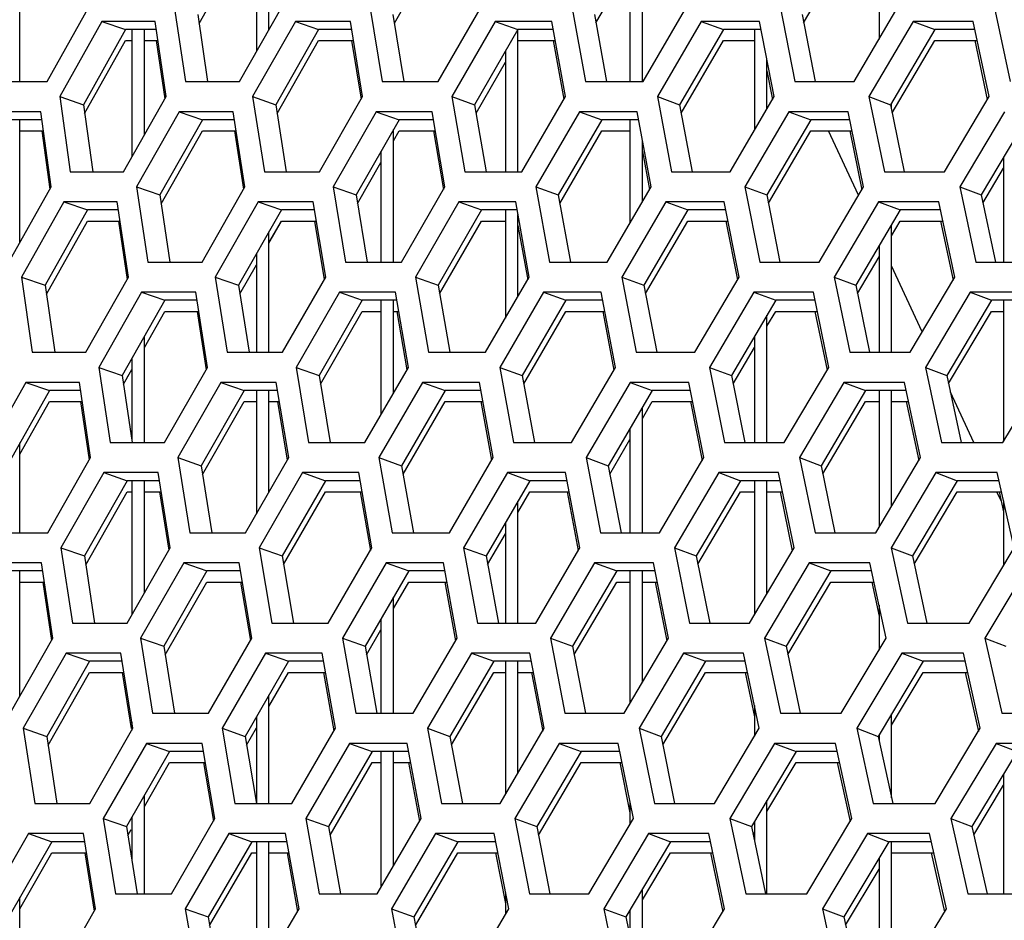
# Model space of a CAD drawing. Header units: millimetres. Extents: x 0 to 420, y 0 to 297.
# Tile 37 of 256: x 94.46 to 97.63, y 88.98 to 91.88. Entities that reach past the tile are written whole.
import ezdxf

# ---------------------------------------------------------------- set-up
doc = ezdxf.new("R2010")
doc.units = ezdxf.units.MM
doc.header["$LTSCALE"] = 23.1
doc.layers.get('0').update_dxf_attribs({"linetype": 'CONTINUOUS'})
doc.layers.add('DIM_PILOTEES', color=7, linetype='CONTINUOUS')
doc.styles.add('TEXTSTYLE_5', font='txt', dxfattribs={"width": 1.142857})
doc.dimstyles.new('DIMSTYLE_4', dxfattribs={"dimtxt": 2.5, "dimasz": 0.1875, "dimexe": 0.125, "dimexo": 0.0625, "dimgap": 1.25, "dimtad": 0, "dimtih": 1, "dimtoh": 1, "dimdsep": 46, "dimtxsty": 'TEXTSTYLE_5', "dimblk": '_FILLED', "dimblk1": '_FILLED', "dimblk2": '_FILLED', "dimcen": 0.09, "dimazin": 2, "dimtfac": 1, "dimtofl": 0, "dimtmove": 0, "dimatfit": 3, "dimldrblk": '_FILLED', "dimfxl": 1, "dimtolj": 1, "dimarcsym": 0})

# ---------------------------------------------------------------- blocks, each defined once
blk = doc.blocks.new('_FILLED')
at = {"color": 0, "linetype": 'BYBLOCK'}
blk.add_solid([(0, 0), (-1, 0.167), (-1, -0.167)], dxfattribs=at)
blk = doc.blocks.new('*D9')
at = {"layer": 'DIM_PILOTEES', "color": 2, "linetype": 'CONTINUOUS'}
for p, q in [((67.0415, 106.0416), (64.0594, 106.0416)), ((64.1844, 106.0416), (64.1844, 83.7884)), ((124.0627, 106.0416), (67.0415, 106.0416)), ((64.1844, 53.2465), (64.1844, 78.7884)), ((67.0415, 53.2465), (64.0594, 53.2465)), ((101.3091, 53.2465), (67.0415, 53.2465))]:
    blk.add_line(p, q, dxfattribs=at)
at = {"layer": 'DIM_PILOTEES', "color": 2, "linetype": 'CONTINUOUS', "xscale": 0.1875, "yscale": 0.1875, "zscale": 0.1875}
for p, rotation in [((64.1844, 106.0416), 90), ((64.1844, 53.2465), 270)]:
    blk.add_blockref('_FILLED', p, dxfattribs=dict(at, rotation=rotation))
at = {"layer": 'DIM_PILOTEES', "color": 2, "linetype": 'CONTINUOUS', "insert": (64.1844, 82.5384), "char_height": 2.5, "width": 8.571429, "attachment_point": 2, "line_spacing_factor": 0.9, "style": 'TEXTSTYLE_5'}
blk.add_mtext('{\\ftxt;\\W0.0001;\\H0.0001;\\~}{\\ftxt;\\W2.2857142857;\\H2.5; }{\\ftxt;\\W0.0001;\\H0.0001;\\~}', dxfattribs=at)

msp = doc.modelspace()

# ---------------------------------------------------------------- linework, layer by layer
at = {"color": 7, "linetype": 'CONTINUOUS'}
for p, q in [((95.2252, 92.1339), (95.2252, 91.773)), ((95.2652, 91.8433), (95.2652, 92.1339)), ((96.4652, 91.6768), (96.4652, 92.1339)), ((97.2252, 92.1339), (97.2252, 91.8133)), ((95.0407, 91.8639), (95.1728, 92.0981)), ((95.6682, 91.8645), (95.8017, 92.0981)), ((96.4252, 92.0901), (96.4252, 91.6768)), ((96.983, 91.8655), (97.1189, 92.0981)), ((96.3158, 91.865), (96.4252, 92.0543)), ((94.4652, 91.6768), (94.4652, 91.956)), ((95.0365, 91.8924), (95.0682, 91.6768)), ((95.6637, 91.8924), (95.6989, 91.6768)), ((96.3109, 91.8924), (96.3496, 91.6768)), ((96.9778, 91.8924), (97.0198, 91.6768)), ((94.7288, 91.87), (94.8049, 91.8441)), ((95.3505, 91.87), (95.4249, 91.8441)), ((95.9924, 91.87), (96.0652, 91.8441)), ((96.6542, 91.87), (96.7252, 91.8441)), ((97.3353, 91.87), (97.4046, 91.8441)), ((94.8049, 91.8441), (94.6693, 91.6026)), ((94.9032, 91.8441), (94.8049, 91.8441)), ((94.8252, 91.8441), (94.8252, 91.4348)), ((94.8652, 91.5055), (94.8652, 91.8441)), ((95.4249, 91.8441), (95.2876, 91.6026)), ((95.531, 91.8441), (95.4249, 91.8441)), ((96.0652, 91.8441), (95.9262, 91.6026)), ((96.0652, 91.387), (96.0652, 91.8441)), ((96.1789, 91.8441), (96.0652, 91.8441)), ((96.7252, 91.8441), (96.5846, 91.6026)), ((96.8465, 91.8441), (96.7252, 91.8441)), ((96.8252, 91.8441), (96.8252, 91.5206)), ((97.4046, 91.8441), (97.2625, 91.6026)), ((97.5333, 91.8441), (97.4046, 91.8441)), ((94.6733, 91.5739), (94.8049, 91.8083)), ((94.8049, 91.8083), (94.8252, 91.8083)), ((94.8652, 91.8083), (94.9085, 91.8083)), ((95.2919, 91.5745), (95.4249, 91.8083)), ((95.4249, 91.8083), (95.5368, 91.8083)), ((96.0652, 91.8083), (96.1853, 91.8083)), ((96.5897, 91.5755), (96.7252, 91.8083)), ((96.7252, 91.8083), (96.8252, 91.8083)), ((97.2679, 91.576), (97.4046, 91.8083)), ((97.4046, 91.8083), (97.5408, 91.8083)), ((96.0252, 91.7747), (96.0252, 91.387)), ((95.9309, 91.575), (96.0252, 91.7389)), ((96.8652, 91.5888), (96.8652, 91.7475)), ((94.5931, 91.6285), (94.6693, 91.6026)), ((94.6693, 91.6026), (94.6994, 91.387)), ((95.2129, 91.6285), (95.2876, 91.6026)), ((95.2876, 91.6026), (95.3211, 91.387)), ((95.8532, 91.6285), (95.9262, 91.6026)), ((95.9262, 91.6026), (95.9632, 91.387)), ((96.5133, 91.6285), (96.5846, 91.6026)), ((96.5846, 91.6026), (96.6251, 91.387)), ((97.1929, 91.6285), (97.2625, 91.6026)), ((97.2625, 91.6026), (97.3064, 91.387)), ((97.2652, 91.589), (97.2652, 91.6073)), ((94.9766, 91.5802), (95.0519, 91.5543)), ((95.6098, 91.5802), (95.6834, 91.5543)), ((96.263, 91.5802), (96.3349, 91.5543)), ((96.9359, 91.5802), (97.0061, 91.5543)), ((94.5357, 91.5543), (94.4408, 91.5543)), ((94.4652, 91.1603), (94.4652, 91.5543)), ((95.0519, 91.5543), (94.9152, 91.3129)), ((95.1545, 91.5543), (95.0519, 91.5543)), ((95.6834, 91.5543), (95.545, 91.3129)), ((95.7937, 91.5543), (95.6834, 91.5543)), ((96.3349, 91.5543), (96.1949, 91.3129)), ((96.4528, 91.5543), (96.3349, 91.5543)), ((96.4252, 91.5543), (96.4252, 91.2222)), ((97.0061, 91.5543), (96.8645, 91.3129)), ((97.1315, 91.5543), (97.0061, 91.5543)), ((97.6963, 91.5543), (97.5534, 91.3129)), ((94.4652, 91.5185), (94.5406, 91.5185)), ((94.9194, 91.2844), (95.0519, 91.5185)), ((95.0519, 91.5185), (95.16, 91.5185)), ((95.6652, 91.0973), (95.6652, 91.5227)), ((95.6652, 91.4868), (95.6834, 91.5185)), ((95.6834, 91.5185), (95.7998, 91.5185)), ((96.1998, 91.2855), (96.3349, 91.5185)), ((96.3349, 91.5185), (96.4252, 91.5185)), ((96.8698, 91.286), (97.0061, 91.5185)), ((97.0061, 91.5185), (97.1388, 91.5185)), ((97.1597, 91.312), (97.0634, 91.5185)), ((96.4652, 91.2906), (96.4652, 91.488)), ((95.6252, 91.4529), (95.6252, 91.0973)), ((95.5496, 91.285), (95.6252, 91.417)), ((97.6252, 91.4342), (97.6252, 91.0973)), ((97.5589, 91.2864), (97.6252, 91.3984)), ((94.8398, 91.3387), (94.9152, 91.3129)), ((95.4712, 91.3387), (95.545, 91.3129)), ((96.1228, 91.3387), (96.1949, 91.3129)), ((96.7941, 91.3387), (96.8645, 91.3129)), ((97.4847, 91.3387), (97.5534, 91.3129)), ((94.6066, 91.2904), (94.6826, 91.2646)), ((94.9152, 91.3129), (94.9472, 91.0973)), ((95.2308, 91.2904), (95.3053, 91.2646)), ((95.545, 91.3129), (95.5805, 91.0973)), ((95.8754, 91.2904), (95.9482, 91.2646)), ((96.1949, 91.3129), (96.2339, 91.0973)), ((96.5399, 91.2904), (96.611, 91.2646)), ((96.8645, 91.3129), (96.907, 91.0973)), ((97.2239, 91.2904), (97.2932, 91.2646)), ((97.5534, 91.3129), (97.5992, 91.0973)), ((94.6826, 91.2646), (94.5467, 91.0231)), ((94.7817, 91.2646), (94.6826, 91.2646)), ((95.3053, 91.2646), (95.1676, 91.0231)), ((95.4121, 91.2646), (95.3053, 91.2646)), ((95.9482, 91.2646), (95.8088, 91.0231)), ((96.0627, 91.2646), (95.9482, 91.2646)), ((96.0252, 91.2646), (96.0252, 90.9176)), ((96.611, 91.2646), (96.47, 91.0231)), ((96.733, 91.2646), (96.611, 91.2646)), ((97.2932, 91.2646), (97.1507, 91.0231)), ((97.4227, 91.2646), (97.2932, 91.2646)), ((94.5507, 90.9944), (94.6826, 91.2287)), ((94.6826, 91.2287), (94.787, 91.2287)), ((95.2652, 91.1585), (95.3053, 91.2287)), ((95.2652, 91.1586), (95.3053, 91.2287)), ((95.3053, 91.2287), (95.418, 91.2287)), ((95.8136, 90.9955), (95.9482, 91.2287)), ((95.9482, 91.2287), (96.0252, 91.2287)), ((96.0652, 90.9864), (96.0652, 91.2503)), ((96.4751, 90.996), (96.611, 91.2287)), ((96.611, 91.2287), (96.7401, 91.2287)), ((97.2652, 91.1814), (97.2932, 91.2287)), ((97.2932, 91.2287), (97.4303, 91.2287)), ((95.2652, 90.8075), (95.2652, 91.1944)), ((97.2652, 90.8075), (97.2652, 91.2172)), ((97.2252, 91.1494), (97.2252, 90.8075)), ((95.2252, 91.1242), (95.2252, 90.8075)), ((97.1561, 90.9965), (97.2252, 91.1136)), ((95.1719, 90.9949), (95.2252, 91.0884)), ((97.3642, 90.8734), (97.2652, 91.0856)), ((94.4705, 91.049), (94.5467, 91.0231)), ((95.0929, 91.049), (95.1676, 91.0231)), ((95.7358, 91.049), (95.8088, 91.0231)), ((96.3987, 91.049), (96.47, 91.0231)), ((97.0811, 91.049), (97.1507, 91.0231)), ((94.5467, 91.0231), (94.5771, 90.8075)), ((94.8557, 91.0007), (94.9309, 90.9748)), ((95.1676, 91.0231), (95.2015, 90.8075)), ((95.4915, 91.0007), (95.5651, 90.9748)), ((95.8088, 91.0231), (95.8462, 90.8075)), ((96.1474, 91.0007), (96.2193, 90.9748)), ((96.47, 91.0231), (96.5109, 90.8075)), ((96.8231, 91.0007), (96.8933, 90.9748)), ((97.1507, 91.0231), (97.195, 90.8075)), ((97.518, 91.0007), (97.5864, 90.9748)), ((94.9309, 90.9748), (94.7939, 90.7333)), ((95.0343, 90.9748), (94.9309, 90.9748)), ((95.5651, 90.9748), (95.4263, 90.7333)), ((95.6761, 90.9748), (95.5651, 90.9748)), ((95.6252, 90.9748), (95.6252, 90.6068)), ((95.6652, 90.6758), (95.6652, 90.9748)), ((96.2193, 90.9748), (96.0789, 90.7333)), ((96.338, 90.9748), (96.2193, 90.9748)), ((96.8933, 90.9748), (96.7513, 90.7333)), ((97.0195, 90.9748), (96.8933, 90.9748)), ((97.5864, 90.9748), (97.443, 90.7333)), ((97.7201, 90.9748), (97.5864, 90.9748)), ((97.6252, 90.9748), (97.6252, 90.5207)), ((94.8652, 90.8232), (94.9309, 90.9389)), ((94.9309, 90.9389), (95.0399, 90.9389)), ((95.4309, 90.7055), (95.5651, 90.9389)), ((95.5651, 90.9389), (95.6252, 90.9389)), ((95.6652, 90.9389), (95.6823, 90.9389)), ((96.0839, 90.706), (96.2193, 90.9389)), ((96.2193, 90.9389), (96.3448, 90.9389)), ((96.8652, 90.8913), (96.8933, 90.9389)), ((96.8933, 90.9389), (97.0268, 90.9389)), ((97.4486, 90.7069), (97.5864, 90.9389)), ((97.5864, 90.9389), (97.6252, 90.9389)), ((96.8652, 90.5177), (96.8652, 90.9271)), ((94.8652, 90.5177), (94.8652, 90.8591)), ((96.8252, 90.8591), (96.8252, 90.5177)), ((96.7566, 90.7065), (96.8252, 90.8232)), ((94.8252, 90.7886), (94.8252, 90.524)), ((94.7184, 90.7592), (94.7939, 90.7333)), ((94.7981, 90.7049), (94.8252, 90.7527)), ((94.8093, 90.7246), (94.8252, 90.7527)), ((95.3525, 90.7592), (95.4263, 90.7333)), ((96.0068, 90.7592), (96.0789, 90.7333)), ((96.6809, 90.7592), (96.7513, 90.7333)), ((97.3744, 90.7592), (97.443, 90.7333)), ((94.7939, 90.7333), (94.8262, 90.5177)), ((95.4263, 90.7333), (95.4621, 90.5177)), ((96.0789, 90.7333), (96.1182, 90.5177)), ((96.7513, 90.7333), (96.7941, 90.5177)), ((97.443, 90.7333), (97.4892, 90.5177)), ((94.5604, 90.685), (94.4241, 90.4435)), ((94.4844, 90.7109), (94.5604, 90.685)), ((94.6602, 90.685), (94.5604, 90.685)), ((95.1856, 90.685), (95.0475, 90.4435)), ((95.1112, 90.7109), (95.1856, 90.685)), ((95.2932, 90.685), (95.1856, 90.685)), ((95.2252, 90.685), (95.2252, 90.2893)), ((95.2652, 90.3588), (95.2652, 90.685)), ((95.8312, 90.685), (95.6914, 90.4435)), ((95.7584, 90.7109), (95.8312, 90.685)), ((95.9465, 90.685), (95.8312, 90.685)), ((96.4967, 90.685), (96.3554, 90.4435)), ((96.4257, 90.7109), (96.4967, 90.685)), ((96.6196, 90.685), (96.4967, 90.685)), ((97.1818, 90.685), (97.0389, 90.4435)), ((97.1125, 90.7109), (97.1818, 90.685)), ((97.3121, 90.685), (97.1818, 90.685)), ((97.2252, 90.685), (97.2252, 90.246)), ((97.2652, 90.3131), (97.2652, 90.685)), ((97.5301, 90.5177), (97.4544, 90.68)), ((94.4652, 90.4806), (94.5604, 90.6492)), ((94.5604, 90.6492), (94.6656, 90.6492)), ((95.052, 90.4154), (95.1856, 90.6492)), ((95.1856, 90.6492), (95.2252, 90.6492)), ((95.2652, 90.6492), (95.2991, 90.6492)), ((95.6962, 90.416), (95.8312, 90.6492)), ((95.8312, 90.6492), (95.953, 90.6492)), ((96.4652, 90.5953), (96.4967, 90.6492)), ((96.4652, 90.2279), (96.4652, 90.6312)), ((96.4967, 90.6492), (96.6267, 90.6492)), ((97.0444, 90.4169), (97.1818, 90.6492)), ((97.1818, 90.6492), (97.2252, 90.6492)), ((97.2652, 90.6492), (97.3198, 90.6492)), ((96.4252, 90.5629), (96.4252, 90.2279)), ((96.3605, 90.4165), (96.4252, 90.527)), ((94.4652, 90.2279), (94.4652, 90.5164)), ((94.9729, 90.4694), (95.0475, 90.4435)), ((95.6184, 90.4694), (95.6914, 90.4435)), ((96.2841, 90.4694), (96.3554, 90.4435)), ((96.9693, 90.4694), (97.0389, 90.4435)), ((95.0475, 90.4435), (95.0818, 90.2279)), ((95.6914, 90.4435), (95.7292, 90.2279)), ((96.3554, 90.4435), (96.3966, 90.2279)), ((97.0389, 90.4435), (97.0835, 90.2279)), ((94.7347, 90.4211), (94.8099, 90.3952)), ((95.3731, 90.4211), (95.4467, 90.3952)), ((96.0318, 90.4211), (96.1037, 90.3952)), ((96.7103, 90.4211), (96.7804, 90.3952)), ((97.408, 90.4211), (97.4764, 90.3952)), ((94.8099, 90.3952), (94.6726, 90.1537)), ((94.9141, 90.3952), (94.8099, 90.3952)), ((94.8252, 90.3952), (94.8252, 89.9651)), ((94.8652, 90.0349), (94.8652, 90.3952)), ((95.4467, 90.3952), (95.3076, 90.1537)), ((95.5586, 90.3952), (95.4467, 90.3952)), ((96.1037, 90.3952), (95.9629, 90.1537)), ((96.2232, 90.3952), (96.1037, 90.3952)), ((96.7804, 90.3952), (96.6381, 90.1537)), ((96.9075, 90.3952), (96.7804, 90.3952)), ((96.8252, 90.3952), (96.8252, 89.9658)), ((96.8652, 90.0332), (96.8652, 90.3952)), ((97.4764, 90.3952), (97.3326, 90.1537)), ((97.611, 90.3952), (97.4764, 90.3952)), ((94.6768, 90.1254), (94.8099, 90.3594)), ((94.8099, 90.3594), (94.8252, 90.3594)), ((94.8652, 90.3594), (94.9197, 90.3594)), ((95.3122, 90.1259), (95.4467, 90.3594)), ((95.4467, 90.3594), (95.5648, 90.3594)), ((96.0652, 90.2934), (96.1037, 90.3594)), ((96.0652, 90.2934), (96.1037, 90.3594)), ((96.1037, 90.3594), (96.23, 90.3594)), ((96.6434, 90.1269), (96.7804, 90.3594)), ((96.7804, 90.3594), (96.8252, 90.3594)), ((96.8652, 90.3594), (96.9149, 90.3594)), ((97.3383, 90.1274), (97.4764, 90.3594)), ((97.4764, 90.3594), (97.6189, 90.3594)), ((97.6174, 90.3304), (97.6039, 90.3594)), ((96.0652, 89.9381), (96.0652, 90.3292)), ((97.6252, 90.331), (97.6252, 90.1232)), ((96.0252, 90.2606), (96.0252, 89.9381)), ((95.9679, 90.1265), (96.0252, 90.2248)), ((94.5971, 90.1796), (94.6726, 90.1537)), ((95.2338, 90.1796), (95.3076, 90.1537)), ((95.8908, 90.1796), (95.9629, 90.1537)), ((96.5677, 90.1796), (96.6381, 90.1537)), ((97.264, 90.1796), (97.3326, 90.1537)), ((94.6726, 90.1537), (94.7052, 89.9381)), ((95.3076, 90.1537), (95.3437, 89.9381)), ((95.9629, 90.1537), (96.0026, 89.9381)), ((96.6381, 90.1537), (96.6812, 89.9381)), ((97.3326, 90.1537), (97.3792, 89.9381)), ((94.9915, 90.1313), (95.066, 90.1054)), ((95.6415, 90.1313), (95.7142, 90.1054)), ((96.3115, 90.1313), (96.3825, 90.1054)), ((97.0011, 90.1313), (97.0704, 90.1054)), ((94.5387, 90.1054), (94.4382, 90.1054)), ((94.4652, 89.7038), (94.4652, 90.1054)), ((95.066, 90.1054), (94.9275, 89.864)), ((95.1743, 90.1054), (95.066, 90.1054)), ((95.7142, 90.1054), (95.5741, 89.864)), ((95.8303, 90.1054), (95.7142, 90.1054)), ((96.3825, 90.1054), (96.2408, 89.864)), ((96.5062, 90.1054), (96.3825, 90.1054)), ((96.4252, 90.1054), (96.4252, 89.68)), ((96.4652, 89.7477), (96.4652, 90.1054)), ((97.0704, 90.1054), (96.9271, 89.864)), ((97.2016, 90.1054), (97.0704, 90.1054)), ((94.4652, 90.0696), (94.5441, 90.0696)), ((94.932, 89.8359), (95.066, 90.0696)), ((95.066, 90.0696), (95.1803, 90.0696)), ((95.6652, 89.9852), (95.7142, 90.0696)), ((95.7142, 90.0696), (95.8369, 90.0696)), ((96.2459, 89.837), (96.3825, 90.0696)), ((96.3825, 90.0696), (96.4252, 90.0696)), ((96.4652, 90.0696), (96.5133, 90.0696)), ((96.9326, 89.8374), (97.0704, 90.0696)), ((97.0704, 90.0696), (97.2093, 90.0696)), ((95.6652, 89.6484), (95.6652, 90.0211)), ((97.2252, 89.9956), (97.2252, 89.8515)), ((95.6252, 89.9521), (95.6252, 89.6484)), ((95.5789, 89.8365), (95.6252, 89.9163)), ((94.8529, 89.8898), (94.9275, 89.864)), ((94.9275, 89.864), (94.9621, 89.6484)), ((95.5011, 89.8898), (95.5741, 89.864)), ((95.5741, 89.864), (95.6121, 89.6484)), ((96.1695, 89.8898), (96.2408, 89.864)), ((96.2408, 89.864), (96.2823, 89.6484)), ((96.8575, 89.8898), (96.9271, 89.864)), ((96.9271, 89.864), (96.9721, 89.6484)), ((97.5648, 89.8898), (97.6326, 89.864)), ((94.6137, 89.8415), (94.689, 89.8157)), ((95.2548, 89.8415), (95.3284, 89.8157)), ((95.9162, 89.8415), (95.9881, 89.8157)), ((96.5974, 89.8415), (96.6676, 89.8157)), ((97.2981, 89.8415), (97.3665, 89.8157)), ((94.689, 89.8157), (94.5513, 89.5742)), ((94.7939, 89.8157), (94.689, 89.8157)), ((95.3284, 89.8157), (95.1889, 89.5742)), ((95.441, 89.8157), (95.3284, 89.8157)), ((95.9881, 89.8157), (95.8469, 89.5742)), ((96.1084, 89.8157), (95.9881, 89.8157)), ((96.0252, 89.8157), (96.0252, 89.3883)), ((96.0652, 89.4563), (96.0652, 89.8157)), ((96.6676, 89.8157), (96.5249, 89.5742)), ((96.7955, 89.8157), (96.6676, 89.8157)), ((97.3665, 89.8157), (97.2223, 89.5742)), ((97.5019, 89.8157), (97.3665, 89.8157)), ((94.5556, 89.5459), (94.689, 89.7798)), ((94.689, 89.7798), (94.7996, 89.7798)), ((95.2652, 89.6705), (95.3284, 89.7798)), ((95.3284, 89.7798), (95.4473, 89.7798)), ((95.8519, 89.5469), (95.9881, 89.7798)), ((95.8625, 89.5651), (95.9881, 89.7798)), ((95.9881, 89.7798), (96.0252, 89.7798)), ((96.0652, 89.7798), (96.1153, 89.7798)), ((96.5302, 89.5474), (96.6676, 89.7798)), ((96.6676, 89.7798), (96.8029, 89.7798)), ((97.2652, 89.6103), (97.3665, 89.7798)), ((97.3665, 89.7798), (97.5099, 89.7798)), ((95.2652, 89.3586), (95.2652, 89.7064)), ((96.8252, 89.6729), (96.8252, 89.5744)), ((97.2652, 89.3766), (97.2652, 89.6461)), ((94.8252, 89.6197), (94.8252, 89.5946)), ((95.2252, 89.6371), (95.2252, 89.3586)), ((94.4758, 89.6001), (94.5513, 89.5742)), ((95.1151, 89.6001), (95.1889, 89.5742)), ((95.1936, 89.5464), (95.2252, 89.6013)), ((95.7748, 89.6001), (95.8469, 89.5742)), ((96.4545, 89.6001), (96.5249, 89.5742)), ((97.1536, 89.6001), (97.2223, 89.5742)), ((97.2252, 89.5791), (97.2252, 89.5605)), ((94.5513, 89.5742), (94.5842, 89.3586)), ((94.8719, 89.5518), (94.9463, 89.5259)), ((95.1889, 89.5742), (95.2254, 89.3586)), ((95.5245, 89.5518), (95.5972, 89.5259)), ((95.8469, 89.5742), (95.8869, 89.3586)), ((96.1972, 89.5518), (96.2683, 89.5259)), ((96.5249, 89.5742), (96.5683, 89.3586)), ((96.8897, 89.5518), (96.9589, 89.5259)), ((97.2223, 89.5742), (97.2692, 89.3586)), ((97.6013, 89.5518), (97.6688, 89.5259)), ((94.9463, 89.5259), (94.8075, 89.2844)), ((95.0554, 89.5259), (94.9463, 89.5259)), ((95.5972, 89.5259), (95.4567, 89.2844)), ((95.7141, 89.5259), (95.5972, 89.5259)), ((95.6252, 89.5259), (95.6252, 89.0906)), ((95.6652, 89.1588), (95.6652, 89.5259)), ((96.2683, 89.5259), (96.1261, 89.2844)), ((96.3928, 89.5259), (96.2683, 89.5259)), ((96.9589, 89.5259), (96.8153, 89.2844)), ((97.091, 89.5259), (96.9589, 89.5259)), ((97.6688, 89.5259), (97.5237, 89.2844)), ((94.8652, 89.3491), (94.9463, 89.4901)), ((94.9463, 89.4901), (95.0615, 89.4901)), ((95.4616, 89.2569), (95.5972, 89.4901)), ((95.5972, 89.4901), (95.6252, 89.4901)), ((95.6652, 89.4901), (95.7207, 89.4901)), ((96.1313, 89.2574), (96.2683, 89.4901)), ((96.2683, 89.4901), (96.4, 89.4901)), ((96.8652, 89.3325), (96.9589, 89.4901)), ((96.9589, 89.4901), (97.0988, 89.4901)), ((97.6252, 89.4535), (97.6252, 89.0688)), ((97.5295, 89.2583), (97.6252, 89.4176)), ((94.8652, 89.0688), (94.8652, 89.3849)), ((96.4252, 89.3647), (96.4252, 89.2917)), ((96.8652, 89.0688), (96.8652, 89.3684)), ((94.7328, 89.3103), (94.8075, 89.2844)), ((94.8252, 89.3153), (94.8252, 89.1743)), ((95.3837, 89.3103), (95.4567, 89.2844)), ((96.0548, 89.3103), (96.1261, 89.2844)), ((96.7457, 89.3103), (96.8153, 89.2844)), ((96.8252, 89.3011), (96.8252, 89.2368)), ((97.4559, 89.3103), (97.5237, 89.2844)), ((94.4928, 89.262), (94.568, 89.2361)), ((94.8075, 89.2844), (94.8424, 89.0688)), ((94.812, 89.2564), (94.823, 89.2755)), ((95.1365, 89.262), (95.2101, 89.2361)), ((95.4567, 89.2844), (95.4951, 89.0688)), ((95.8005, 89.262), (95.8725, 89.2361)), ((96.1261, 89.2844), (96.168, 89.0688)), ((96.4846, 89.262), (96.5548, 89.2361)), ((96.8153, 89.2844), (96.8606, 89.0688)), ((96.8208, 89.2579), (96.8252, 89.2653)), ((97.1881, 89.262), (97.2565, 89.2361)), ((97.5237, 89.2844), (97.5725, 89.0688)), ((94.568, 89.2361), (94.4299, 88.9946)), ((94.6737, 89.2361), (94.568, 89.2361)), ((95.2101, 89.2361), (95.0702, 88.9946)), ((95.3235, 89.2361), (95.2101, 89.2361)), ((95.2252, 89.2361), (95.2252, 88.7865)), ((95.2652, 88.855), (95.2652, 89.2361)), ((95.8725, 89.2361), (95.7309, 88.9946)), ((95.9936, 89.2361), (95.8725, 89.2361)), ((96.5548, 89.2361), (96.4117, 88.9946)), ((96.6835, 89.2361), (96.5548, 89.2361)), ((97.2565, 89.2361), (97.1119, 88.9946)), ((97.3928, 89.2361), (97.2565, 89.2361)), ((97.2652, 88.779), (97.2652, 89.2361)), ((94.4652, 89.0205), (94.568, 89.2003)), ((94.568, 89.2003), (94.6794, 89.2003)), ((95.0749, 88.9669), (95.2101, 89.2003)), ((95.2101, 89.2003), (95.2252, 89.2003)), ((95.2652, 89.2003), (95.3298, 89.2003)), ((95.736, 88.9674), (95.8725, 89.2003)), ((95.7466, 88.9855), (95.8725, 89.2003)), ((95.8725, 89.2003), (96.0005, 89.2003)), ((96.4652, 89.0492), (96.5548, 89.2003)), ((96.5548, 89.2003), (96.691, 89.2003)), ((97.2652, 89.2003), (97.4008, 89.2003)), ((97.2252, 89.1839), (97.2252, 88.779)), ((97.1176, 88.9684), (97.2252, 89.1481)), ((96.0252, 89.0729), (96.0252, 89.0032)), ((96.4652, 88.779), (96.4652, 89.085)), ((94.4652, 88.779), (94.4652, 89.0564)), ((94.9964, 89.0205), (95.0702, 88.9946)), ((95.6588, 89.0205), (95.7309, 88.9946)), ((96.3412, 89.0205), (96.4117, 88.9946)), ((96.4252, 89.0175), (96.4252, 88.9275)), ((97.0433, 89.0205), (97.1119, 88.9946)), ((95.0702, 88.9946), (95.107, 88.779)), ((95.7309, 88.9946), (95.7712, 88.779)), ((96.4117, 88.9946), (96.4555, 88.779)), ((97.1119, 88.9946), (97.1592, 88.779))]:
    msp.add_line(p, q, dxfattribs=at)
at = {"color": 3, "linetype": 'CONTINUOUS'}
for p, q in [((94.5526, 91.6768), (94.6882, 91.9183)), ((94.9611, 91.9183), (94.9968, 91.6768)), ((95.1705, 91.6768), (95.3079, 91.9183)), ((95.5899, 91.9183), (95.6295, 91.6768)), ((95.8088, 91.6768), (95.9479, 91.9183)), ((96.2388, 91.9183), (96.2823, 91.6768)), ((96.4671, 91.6768), (96.6078, 91.9183)), ((96.9073, 91.9183), (96.9547, 91.6768)), ((97.1449, 91.6768), (97.2871, 91.9183)), ((97.5951, 91.9183), (97.6463, 91.6768)), ((94.7288, 91.87), (94.5931, 91.6285)), ((94.8995, 91.87), (94.7288, 91.87)), ((94.9349, 91.6285), (94.8995, 91.87)), ((95.3505, 91.87), (95.2129, 91.6285)), ((95.5268, 91.87), (95.3505, 91.87)), ((95.5661, 91.6285), (95.5268, 91.87)), ((95.9924, 91.87), (95.8532, 91.6285)), ((96.1743, 91.87), (95.9924, 91.87)), ((96.2175, 91.6285), (96.1743, 91.87)), ((96.6542, 91.87), (96.5133, 91.6285)), ((96.8414, 91.87), (96.6542, 91.87)), ((96.8885, 91.6285), (96.8414, 91.87)), ((97.3353, 91.87), (97.1929, 91.6285)), ((97.5278, 91.87), (97.3353, 91.87)), ((97.5787, 91.6285), (97.5278, 91.87)), ((94.9032, 91.8083), (94.9307, 91.6211)), ((95.531, 91.8083), (95.5616, 91.6205)), ((96.1789, 91.8083), (96.2126, 91.62)), ((97.5333, 91.8083), (97.5731, 91.6191)), ((96.8652, 91.7116), (96.8833, 91.6195)), ((94.3846, 91.6768), (94.5526, 91.6768)), ((94.9968, 91.6768), (95.1705, 91.6768)), ((95.6295, 91.6768), (95.8088, 91.6768)), ((96.2823, 91.6768), (96.4671, 91.6768)), ((96.9547, 91.6768), (97.1449, 91.6768)), ((94.5931, 91.6285), (94.627, 91.387)), ((94.7982, 91.387), (94.9349, 91.6285)), ((95.2129, 91.6285), (95.2508, 91.387)), ((95.4277, 91.387), (95.5661, 91.6285)), ((95.8532, 91.6285), (95.8949, 91.387)), ((96.0774, 91.387), (96.2175, 91.6285)), ((96.5133, 91.6285), (96.559, 91.387)), ((96.7469, 91.387), (96.8885, 91.6285)), ((97.1929, 91.6285), (97.2424, 91.387)), ((97.4357, 91.387), (97.5787, 91.6285)), ((94.5321, 91.5802), (94.364, 91.5802)), ((94.5657, 91.3387), (94.5321, 91.5802)), ((94.9766, 91.5802), (94.8398, 91.3387)), ((95.1505, 91.5802), (94.9766, 91.5802)), ((95.188, 91.3387), (95.1505, 91.5802)), ((95.6098, 91.5802), (95.4712, 91.3387)), ((95.7892, 91.5802), (95.6098, 91.5802)), ((95.8307, 91.3387), (95.7892, 91.5802)), ((96.263, 91.5802), (96.1228, 91.3387)), ((96.448, 91.5802), (96.263, 91.5802)), ((96.4933, 91.3387), (96.448, 91.5802)), ((96.9359, 91.5802), (96.7941, 91.3387)), ((97.1262, 91.5802), (96.9359, 91.5802)), ((97.1754, 91.3387), (97.1262, 91.5802)), ((97.6279, 91.5802), (97.4847, 91.3387)), ((94.5357, 91.5185), (94.5617, 91.3316)), ((95.1545, 91.5185), (95.1836, 91.331)), ((95.7937, 91.5185), (95.8259, 91.3305)), ((97.1315, 91.5185), (97.17, 91.3295)), ((96.4652, 91.4521), (96.4882, 91.33)), ((94.627, 91.387), (94.7982, 91.387)), ((95.2508, 91.387), (95.4277, 91.387)), ((95.8949, 91.387), (96.0774, 91.387)), ((96.559, 91.387), (96.7469, 91.387)), ((97.2424, 91.387), (97.4357, 91.387)), ((94.4298, 91.0973), (94.5657, 91.3387)), ((94.8398, 91.3387), (94.8758, 91.0973)), ((95.0503, 91.0973), (95.188, 91.3387)), ((95.4712, 91.3387), (95.5112, 91.0973)), ((95.6913, 91.0973), (95.8307, 91.3387)), ((96.1228, 91.3387), (96.1667, 91.0973)), ((96.3523, 91.0973), (96.4933, 91.3387)), ((96.7941, 91.3387), (96.8419, 91.0973)), ((97.0329, 91.0973), (97.1754, 91.3387)), ((97.4847, 91.3387), (97.5363, 91.0973)), ((94.6066, 91.2904), (94.4705, 91.049)), ((94.7779, 91.2904), (94.6066, 91.2904)), ((94.8137, 91.049), (94.7779, 91.2904)), ((95.2308, 91.2904), (95.0929, 91.049)), ((95.4079, 91.2904), (95.2308, 91.2904)), ((95.4476, 91.049), (95.4079, 91.2904)), ((95.8754, 91.2904), (95.7358, 91.049)), ((96.058, 91.2904), (95.8754, 91.2904)), ((96.1016, 91.049), (96.058, 91.2904)), ((96.5399, 91.2904), (96.3987, 91.049)), ((96.728, 91.2904), (96.5399, 91.2904)), ((96.7755, 91.049), (96.728, 91.2904)), ((97.2239, 91.2904), (97.0811, 91.049)), ((97.4172, 91.2904), (97.2239, 91.2904)), ((97.4685, 91.049), (97.4172, 91.2904)), ((94.7817, 91.2287), (94.8095, 91.0415)), ((95.4121, 91.2287), (95.443, 91.0409)), ((96.733, 91.2287), (96.7702, 91.0399)), ((97.4227, 91.2287), (97.4629, 91.0395)), ((96.0652, 91.2144), (96.0967, 91.0404)), ((94.8758, 91.0973), (95.0503, 91.0973)), ((95.5112, 91.0973), (95.6913, 91.0973)), ((96.1667, 91.0973), (96.3523, 91.0973)), ((96.8419, 91.0973), (97.0329, 91.0973)), ((97.5363, 91.0973), (97.7326, 91.0973)), ((94.4705, 91.049), (94.5047, 90.8075)), ((94.6767, 90.8075), (94.8137, 91.049)), ((95.0929, 91.049), (95.1311, 90.8075)), ((95.3088, 90.8075), (95.4476, 91.049)), ((95.7358, 91.049), (95.7779, 90.8075)), ((95.9612, 90.8075), (96.1016, 91.049)), ((96.3987, 91.049), (96.4447, 90.8075)), ((96.6334, 90.8075), (96.7755, 91.049)), ((97.0811, 91.049), (97.131, 90.8075)), ((97.3251, 90.8075), (97.4685, 91.049)), ((94.8557, 91.0007), (94.7184, 90.7592)), ((95.0302, 91.0007), (94.8557, 91.0007)), ((95.0681, 90.7592), (95.0302, 91.0007)), ((95.4915, 91.0007), (95.3525, 90.7592)), ((95.6717, 91.0007), (95.4915, 91.0007)), ((95.7135, 90.7592), (95.6717, 91.0007)), ((96.1474, 91.0007), (96.0068, 90.7592)), ((96.3331, 91.0007), (96.1474, 91.0007)), ((96.3789, 90.7592), (96.3331, 91.0007)), ((96.8231, 91.0007), (96.6809, 90.7592)), ((97.0142, 91.0007), (96.8231, 91.0007)), ((97.0638, 90.7592), (97.0142, 91.0007)), ((97.518, 91.0007), (97.3744, 90.7592)), ((97.7144, 91.0007), (97.518, 91.0007)), ((95.0343, 90.9389), (95.0637, 90.7514)), ((95.6761, 90.9389), (95.7087, 90.7509)), ((96.338, 90.9389), (96.3737, 90.7504)), ((97.0195, 90.9389), (97.0583, 90.7499)), ((94.5047, 90.8075), (94.6767, 90.8075)), ((95.1311, 90.8075), (95.3088, 90.8075)), ((95.7779, 90.8075), (95.9612, 90.8075)), ((96.4447, 90.8075), (96.6334, 90.8075)), ((97.131, 90.8075), (97.3251, 90.8075)), ((94.7184, 90.7592), (94.7549, 90.5177)), ((94.93, 90.5177), (95.0681, 90.7592)), ((95.3525, 90.7592), (95.3928, 90.5177)), ((95.5737, 90.5177), (95.7135, 90.7592)), ((96.0068, 90.7592), (96.0511, 90.5177)), ((96.2374, 90.5177), (96.3789, 90.7592)), ((96.6809, 90.7592), (96.7291, 90.5177)), ((96.9208, 90.5177), (97.0638, 90.7592)), ((97.3744, 90.7592), (97.4264, 90.5177)), ((97.6234, 90.5177), (97.7678, 90.7592)), ((94.4844, 90.7109), (94.3479, 90.4694)), ((94.6564, 90.7109), (94.4844, 90.7109)), ((94.6925, 90.4694), (94.6564, 90.7109)), ((95.1112, 90.7109), (94.9729, 90.4694)), ((95.2889, 90.7109), (95.1112, 90.7109)), ((95.329, 90.4694), (95.2889, 90.7109)), ((95.7584, 90.7109), (95.6184, 90.4694)), ((95.9418, 90.7109), (95.7584, 90.7109)), ((95.9858, 90.4694), (95.9418, 90.7109)), ((96.4257, 90.7109), (96.2841, 90.4694)), ((96.6145, 90.7109), (96.4257, 90.7109)), ((96.6624, 90.4694), (96.6145, 90.7109)), ((97.1125, 90.7109), (96.9693, 90.4694)), ((97.3066, 90.7109), (97.1125, 90.7109)), ((97.3583, 90.4694), (97.3066, 90.7109)), ((94.6602, 90.6492), (94.6883, 90.4619)), ((95.2932, 90.6492), (95.3244, 90.4613)), ((95.9465, 90.6492), (95.9808, 90.4608)), ((96.6196, 90.6492), (96.6571, 90.4603)), ((97.3121, 90.6492), (97.3527, 90.4599)), ((94.7549, 90.5177), (94.93, 90.5177)), ((95.3928, 90.5177), (95.5737, 90.5177)), ((96.0511, 90.5177), (96.2374, 90.5177)), ((96.7291, 90.5177), (96.9208, 90.5177)), ((97.4264, 90.5177), (97.6234, 90.5177)), ((94.5551, 90.2279), (94.6925, 90.4694)), ((94.9729, 90.4694), (95.0115, 90.2279)), ((95.1898, 90.2279), (95.329, 90.4694)), ((95.6184, 90.4694), (95.661, 90.2279)), ((95.8449, 90.2279), (95.9858, 90.4694)), ((96.2841, 90.4694), (96.3305, 90.2279)), ((96.52, 90.2279), (96.6624, 90.4694)), ((96.9693, 90.4694), (97.0196, 90.2279)), ((97.2145, 90.2279), (97.3583, 90.4694)), ((94.7347, 90.4211), (94.5971, 90.1796)), ((94.91, 90.4211), (94.7347, 90.4211)), ((94.9483, 90.1796), (94.91, 90.4211)), ((95.3731, 90.4211), (95.2338, 90.1796)), ((95.5541, 90.4211), (95.3731, 90.4211)), ((95.5963, 90.1796), (95.5541, 90.4211)), ((96.0318, 90.4211), (95.8908, 90.1796)), ((96.2183, 90.4211), (96.0318, 90.4211)), ((96.2644, 90.1796), (96.2183, 90.4211)), ((96.7103, 90.4211), (96.5677, 90.1796)), ((96.9022, 90.4211), (96.7103, 90.4211)), ((96.9522, 90.1796), (96.9022, 90.4211)), ((97.408, 90.4211), (97.264, 90.1796)), ((97.6052, 90.4211), (97.408, 90.4211)), ((97.6591, 90.1796), (97.6052, 90.4211)), ((94.9141, 90.3594), (94.9438, 90.1718)), ((95.5586, 90.3594), (95.5915, 90.1713)), ((96.2232, 90.3594), (96.2592, 90.1708)), ((96.9075, 90.3594), (96.9466, 90.1703)), ((97.611, 90.3594), (97.6252, 90.2951)), ((94.3825, 90.2279), (94.5551, 90.2279)), ((95.0115, 90.2279), (95.1898, 90.2279)), ((95.661, 90.2279), (95.8449, 90.2279)), ((96.3305, 90.2279), (96.52, 90.2279)), ((97.0196, 90.2279), (97.2145, 90.2279)), ((94.5971, 90.1796), (94.6339, 89.9381)), ((94.8098, 89.9381), (94.9483, 90.1796)), ((95.2338, 90.1796), (95.2745, 89.9381)), ((95.4561, 89.9381), (95.5963, 90.1796)), ((95.8908, 90.1796), (95.9354, 89.9381)), ((96.1226, 89.9381), (96.2644, 90.1796)), ((96.5677, 90.1796), (96.6162, 89.9381)), ((96.8088, 89.9381), (96.9522, 90.1796)), ((97.264, 90.1796), (97.3164, 89.9381)), ((97.5143, 89.9381), (97.6591, 90.1796)), ((94.5349, 90.1313), (94.3621, 90.1313)), ((94.5714, 89.8898), (94.5349, 90.1313)), ((94.9915, 90.1313), (94.8529, 89.8898)), ((95.17, 90.1313), (94.9915, 90.1313)), ((95.2105, 89.8898), (95.17, 90.1313)), ((95.6415, 90.1313), (95.5011, 89.8898)), ((95.8256, 90.1313), (95.6415, 90.1313)), ((95.8699, 89.8898), (95.8256, 90.1313)), ((96.3115, 90.1313), (96.1695, 89.8898)), ((96.5011, 90.1313), (96.3115, 90.1313)), ((96.5493, 89.8898), (96.5011, 90.1313)), ((97.0011, 90.1313), (96.8575, 89.8898)), ((97.196, 90.1313), (97.0011, 90.1313)), ((97.2481, 89.8898), (97.196, 90.1313)), ((97.7098, 90.1313), (97.5648, 89.8898)), ((94.5387, 90.0696), (94.5671, 89.8823)), ((95.1743, 90.0696), (95.2058, 89.8817)), ((95.8303, 90.0696), (95.8649, 89.8812)), ((96.5062, 90.0696), (96.544, 89.8808)), ((97.2016, 90.0696), (97.2252, 89.9597)), ((94.6339, 89.9381), (94.8098, 89.9381)), ((95.2745, 89.9381), (95.4561, 89.9381)), ((95.9354, 89.9381), (96.1226, 89.9381)), ((96.6162, 89.9381), (96.8088, 89.9381)), ((97.3164, 89.9381), (97.5143, 89.9381)), ((94.4336, 89.6484), (94.5714, 89.8898)), ((94.8529, 89.8898), (94.8918, 89.6484)), ((95.0709, 89.6484), (95.2105, 89.8898)), ((95.5011, 89.8898), (95.544, 89.6484)), ((95.7287, 89.6484), (95.8699, 89.8898)), ((96.1695, 89.8898), (96.2163, 89.6484)), ((96.4065, 89.6484), (96.5493, 89.8898)), ((96.8575, 89.8898), (96.9082, 89.6484)), ((97.1039, 89.6484), (97.2481, 89.8898)), ((97.5648, 89.8898), (97.6194, 89.6484)), ((94.6137, 89.8415), (94.4758, 89.6001)), ((94.7897, 89.8415), (94.6137, 89.8415)), ((94.8284, 89.6001), (94.7897, 89.8415)), ((95.2548, 89.8415), (95.1151, 89.6001)), ((95.4365, 89.8415), (95.2548, 89.8415)), ((95.4791, 89.6001), (95.4365, 89.8415)), ((95.9162, 89.8415), (95.7748, 89.6001)), ((96.1034, 89.8415), (95.9162, 89.8415)), ((96.1499, 89.6001), (96.1034, 89.8415)), ((96.5974, 89.8415), (96.4545, 89.6001)), ((96.7901, 89.8415), (96.5974, 89.8415)), ((96.8405, 89.6001), (96.7901, 89.8415)), ((97.2981, 89.8415), (97.1536, 89.6001)), ((97.4961, 89.8415), (97.2981, 89.8415)), ((97.5503, 89.6001), (97.4961, 89.8415)), ((94.7939, 89.7798), (94.8228, 89.5992)), ((95.441, 89.7798), (95.4742, 89.5917)), ((96.1084, 89.7798), (96.1447, 89.5912)), ((96.7955, 89.7798), (96.8252, 89.6371)), ((97.5019, 89.7798), (97.5444, 89.5903)), ((94.8918, 89.6484), (95.0709, 89.6484)), ((95.544, 89.6484), (95.7287, 89.6484)), ((96.2163, 89.6484), (96.4065, 89.6484)), ((96.9082, 89.6484), (97.1039, 89.6484)), ((97.6194, 89.6484), (97.8202, 89.6484)), ((94.4758, 89.6001), (94.5129, 89.3586)), ((94.6896, 89.3586), (94.8284, 89.6001)), ((95.1151, 89.6001), (95.1562, 89.3586)), ((95.3385, 89.3586), (95.4791, 89.6001)), ((95.7748, 89.6001), (95.8198, 89.3586)), ((96.0077, 89.3586), (96.1499, 89.6001)), ((96.4545, 89.6001), (96.5034, 89.3586)), ((96.6968, 89.3586), (96.8405, 89.6001)), ((97.1536, 89.6001), (97.2064, 89.3586)), ((97.4051, 89.3586), (97.5503, 89.6001)), ((94.8719, 89.5518), (94.7328, 89.3103)), ((95.0511, 89.5518), (94.8719, 89.5518)), ((95.0919, 89.3103), (95.0511, 89.5518)), ((95.5245, 89.5518), (95.3837, 89.3103)), ((95.7093, 89.5518), (95.5245, 89.5518)), ((95.7541, 89.3103), (95.7093, 89.5518)), ((96.1972, 89.5518), (96.0548, 89.3103)), ((96.3876, 89.5518), (96.1972, 89.5518)), ((96.4363, 89.3103), (96.3876, 89.5518)), ((96.8897, 89.5518), (96.7457, 89.3103)), ((97.0854, 89.5518), (96.8897, 89.5518)), ((97.1379, 89.3103), (97.0854, 89.5518)), ((97.6013, 89.5518), (97.4559, 89.3103)), ((97.8023, 89.5518), (97.6013, 89.5518)), ((95.0554, 89.4901), (95.0872, 89.3022)), ((95.7141, 89.4901), (95.749, 89.3016)), ((96.3928, 89.4901), (96.4252, 89.3289)), ((97.091, 89.4901), (97.1322, 89.3007)), ((94.5129, 89.3586), (94.6896, 89.3586)), ((95.1562, 89.3586), (95.3385, 89.3586)), ((95.8198, 89.3586), (96.0077, 89.3586)), ((96.5034, 89.3586), (96.6968, 89.3586)), ((97.2064, 89.3586), (97.4051, 89.3586)), ((94.7328, 89.3103), (94.7722, 89.0688)), ((94.952, 89.0688), (95.0919, 89.3103)), ((95.3837, 89.3103), (95.427, 89.0688)), ((95.6125, 89.0688), (95.7541, 89.3103)), ((96.0548, 89.3103), (96.102, 89.0688)), ((96.2931, 89.0688), (96.4363, 89.3103)), ((96.7457, 89.3103), (96.7968, 89.0688)), ((96.9933, 89.0688), (97.1379, 89.3103)), ((97.4559, 89.3103), (97.5109, 89.0688)), ((94.4928, 89.262), (94.3545, 89.0205)), ((94.6695, 89.262), (94.4928, 89.262)), ((94.7085, 89.0205), (94.6695, 89.262)), ((95.1365, 89.262), (94.9964, 89.0205)), ((95.3189, 89.262), (95.1365, 89.262)), ((95.3619, 89.0205), (95.3189, 89.262)), ((95.8005, 89.262), (95.6588, 89.0205)), ((95.9886, 89.262), (95.8005, 89.262)), ((96.0355, 89.0205), (95.9886, 89.262)), ((96.4846, 89.262), (96.3412, 89.0205)), ((96.6781, 89.262), (96.4846, 89.262)), ((96.7289, 89.0205), (96.6781, 89.262)), ((97.1881, 89.262), (97.0433, 89.0205)), ((97.3869, 89.262), (97.1881, 89.262)), ((97.4416, 89.0205), (97.3869, 89.262)), ((94.6737, 89.2003), (94.704, 89.0126)), ((95.3235, 89.2003), (95.357, 89.0121)), ((95.9936, 89.2003), (96.0252, 89.0371)), ((96.6835, 89.2003), (96.7233, 89.0111)), ((97.3928, 89.2003), (97.4357, 89.0107)), ((94.7722, 89.0688), (94.952, 89.0688)), ((95.427, 89.0688), (95.6125, 89.0688)), ((96.102, 89.0688), (96.2931, 89.0688)), ((96.7968, 89.0688), (96.9933, 89.0688)), ((97.5109, 89.0688), (97.7126, 89.0688)), ((94.5693, 88.779), (94.7085, 89.0205)), ((94.9964, 89.0205), (95.0378, 88.779)), ((95.2209, 88.779), (95.3619, 89.0205)), ((95.6588, 89.0205), (95.7042, 88.779)), ((95.8929, 88.779), (96.0355, 89.0205)), ((96.3412, 89.0205), (96.3906, 88.779)), ((96.5847, 88.779), (96.7289, 89.0205)), ((97.0433, 89.0205), (97.0965, 88.779)), ((97.296, 88.779), (97.4416, 89.0205))]:
    msp.add_line(p, q, dxfattribs=at)

# ---------------------------------------------------------------- dimensions: what is measured, and where the dimension line sits
at = {"layer": 'DIM_PILOTEES', "color": 2, "linetype": 'CONTINUOUS'}
dim = msp.add_linear_dim(base=(64.1844, 53.2465), p1=(124.1252, 106.0416), p2=(101.3716, 53.2465), angle=270, text='{\\ftxt;\\W0.0001;\\H0.0001;\\~}{\\ftxt;\\W2.2857142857;\\H2.5; }{\\ftxt;\\W0.0001;\\H0.0001;\\~}', dimstyle='DIMSTYLE_4', dxfattribs=at)
dim.commit()
dim.dimension.update_dxf_attribs({"geometry": '*D9', "text_midpoint": (61.3273, 80.0384), "dimtype": 160})

doc.saveas('drawing.dxf')
